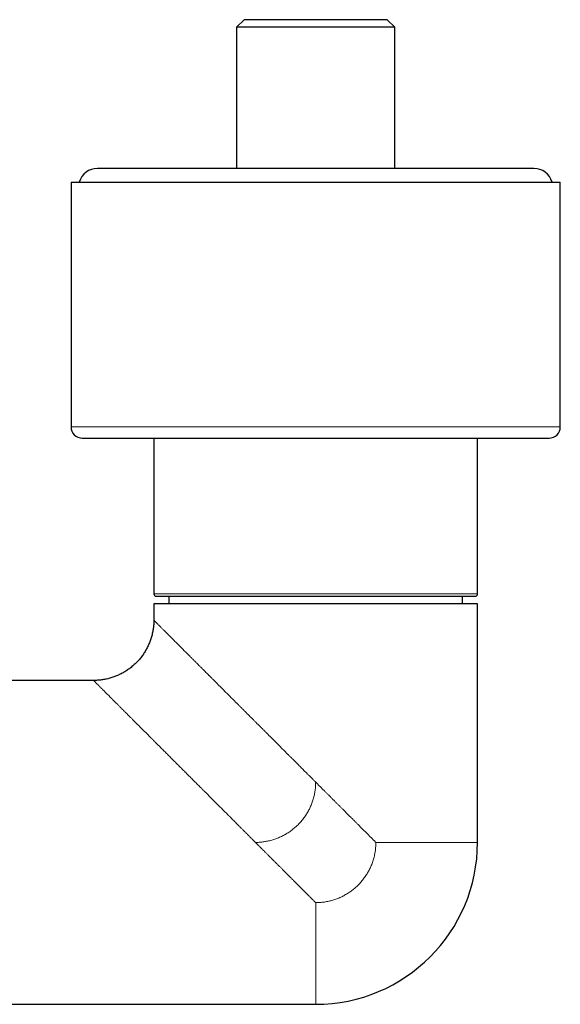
# Model space of a CAD drawing. Header units: millimetres. Extents: x 8 to 887, y 12 to 525.
# Tile 12 of 35: x 494 to 566, y 200 to 331. Entities that reach past the tile are written whole.
import ezdxf

# ---------------------------------------------------------------- set-up
doc = ezdxf.new("R2010")
doc.units = ezdxf.units.MM

msp = doc.modelspace()

# ---------------------------------------------------------------- linework, layer by layer
at = {"color": 7, "linetype": 'Continuous', "lineweight": 30}
for p, q in [((524, 331.13), (523, 330.13)), ((543, 331.13), (524, 331.13)), ((544, 330.13), (543, 331.13)), ((523, 330.13), (523, 311.38)), ((544, 330.13), (523, 330.13)), ((544, 311.38), (544, 330.13)), ((562.5, 311.38), (504.5, 311.38)), ((501, 309.58), (501, 277.08)), ((501, 309.58), (566, 309.58)), ((566, 277.08), (566, 309.58)), ((512, 275.58), (512, 254.88)), ((555, 254.88), (555, 275.58)), ((514, 254.58), (514, 253.58)), ((553, 253.58), (553, 254.58)), ((512, 253.58), (512, 251.4)), ((555, 253.58), (512, 253.58)), ((555, 221.9), (555, 253.58)), ((504, 243.4), (482.05, 243.4)), ((489.3, 200.4), (533.5, 200.4))]:
    msp.add_line(p, q, dxfattribs=at)
at = {"color": 252, "linetype": 'Continuous', "lineweight": 0}
for p, q in [((501, 277.08), (566, 277.08)), ((512, 254.88), (533.5, 254.88)), ((533.5, 254.88), (555, 254.88)), ((555, 221.9), (541.5, 221.9)), ((533.5, 200.4), (533.5, 213.9))]:
    msp.add_line(p, q, dxfattribs=at)
at = {"color": 7, "linetype": 'Continuous', "lineweight": 30}
for centre, radius, start, end in [((504.5, 308.88), 2.5, 90, 163.7398), ((562.5, 308.88), 2.5, 16.2602, 90), ((502.5, 277.08), 1.5, 180, 270), ((564.5, 277.08), 1.5, 270, 0), ((512.3, 254.88), 0.3, 180, 270), ((554.7, 254.88), 0.3, 270, 0), ((533.5, 221.9), 21.5, 270, 0)]:
    msp.add_arc(centre, radius, start, end, dxfattribs=at)
for points, knots in [([(502.5, 275.58), (502.5, 275.58), (502.5, 275.58), (502.52, 275.58), (502.54, 275.58), (502.57, 275.58), (502.6, 275.58), (502.63, 275.58), (502.65, 275.58), (502.67, 275.58), (502.69, 275.58), (502.71, 275.58), (502.75, 275.58), (502.82, 275.58), (502.91, 275.58), (503.02, 275.58), (503.14, 275.58), (503.27, 275.58), (503.4, 275.58), (503.53, 275.58), (503.64, 275.58), (503.75, 275.58), (503.88, 275.58), (504, 275.58), (504.13, 275.58), (504.28, 275.58), (504.45, 275.58), (504.65, 275.58), (504.86, 275.58), (505.08, 275.58), (505.31, 275.58), (505.54, 275.58), (505.78, 275.58), (506.03, 275.58), (506.21, 275.58), (506.29, 275.58)], [0, 0, 0, 0, 0.030549, 0.0682047, 0.1013496, 0.1345113, 0.1676989, 0.1807462, 0.1937994, 0.2068592, 0.219926, 0.2330004, 0.2460831, 0.2867209, 0.3272969, 0.3678279, 0.4083306, 0.4488216, 0.4893176, 0.5166021, 0.5439015, 0.5712211, 0.5985659, 0.625941, 0.6522294, 0.6780301, 0.7141136, 0.7501641, 0.7861935, 0.8222134, 0.8582357, 0.8936285, 0.929046, 0.9644995, 1, 1, 1, 1]), ([(506.29, 275.58), (506.39, 275.58), (506.58, 275.58), (506.88, 275.58), (507.19, 275.58), (507.51, 275.58), (507.84, 275.58), (508.14, 275.58), (508.41, 275.58), (508.64, 275.58), (508.88, 275.58), (509.13, 275.58), (509.38, 275.58), (509.64, 275.58), (509.95, 275.58), (510.3, 275.58), (510.7, 275.58), (511.11, 275.58), (511.52, 275.58), (511.9, 275.58), (512.26, 275.58), (512.57, 275.58), (512.83, 275.58), (513.03, 275.58), (513.15, 275.58), (513.28, 275.58), (513.41, 275.58), (513.54, 275.58), (513.78, 275.58), (514.13, 275.58), (514.59, 275.58), (515.06, 275.58), (515.53, 275.58), (516.01, 275.58), (516.44, 275.58), (516.82, 275.58), (517.16, 275.58), (517.49, 275.58), (517.83, 275.58), (518.17, 275.58), (518.52, 275.58), (518.92, 275.58), (519.39, 275.58), (519.93, 275.58), (520.47, 275.58), (521.01, 275.58), (521.56, 275.58), (522.1, 275.58), (522.63, 275.58), (523.16, 275.58), (523.7, 275.58), (524.23, 275.58), (524.78, 275.58), (525.35, 275.58), (525.93, 275.58), (526.51, 275.58), (527.09, 275.58), (527.67, 275.58), (528.2, 275.58), (528.66, 275.58), (529.05, 275.58), (529.45, 275.58), (529.85, 275.58), (530.25, 275.58), (530.65, 275.58), (531.11, 275.58), (531.64, 275.58), (532.22, 275.58), (532.81, 275.58), (533.39, 275.58), (533.97, 275.58), (534.53, 275.58), (535.07, 275.58), (535.58, 275.58), (535.99, 275.58), (536.3, 275.58), (536.5, 275.58), (536.7, 275.58), (536.9, 275.58), (537.1, 275.58), (537.45, 275.58), (537.93, 275.58), (538.55, 275.58), (539.17, 275.58), (539.79, 275.58), (540.4, 275.58), (540.94, 275.58), (541.42, 275.58), (541.83, 275.58), (542.23, 275.58), (542.64, 275.58), (543.04, 275.58), (543.43, 275.58), (543.86, 275.58), (544.34, 275.58), (544.86, 275.58), (545.38, 275.58), (545.89, 275.58), (546.4, 275.58), (546.9, 275.58), (547.39, 275.58), (547.88, 275.58), (548.38, 275.58), (548.88, 275.58), (549.39, 275.58), (549.9, 275.58), (550.4, 275.58), (550.89, 275.58), (551.33, 275.58), (551.7, 275.58), (552.03, 275.58), (552.34, 275.58), (552.66, 275.58), (552.98, 275.58), (553.3, 275.58), (553.66, 275.58), (554.07, 275.58), (554.51, 275.58), (554.94, 275.58), (555.36, 275.58), (555.74, 275.58), (556.08, 275.58), (556.37, 275.58), (556.61, 275.58), (556.78, 275.58), (556.89, 275.58), (557, 275.58), (557.11, 275.58), (557.22, 275.58), (557.42, 275.58), (557.7, 275.58), (558.07, 275.58), (558.42, 275.58), (558.76, 275.58), (559.1, 275.58), (559.38, 275.58), (559.63, 275.58), (559.84, 275.58), (560.05, 275.58), (560.25, 275.58), (560.45, 275.58), (560.64, 275.58), (560.86, 275.58), (561.11, 275.58), (561.37, 275.58), (561.63, 275.58), (561.87, 275.58), (562.11, 275.58), (562.33, 275.58), (562.54, 275.58), (562.73, 275.58), (562.91, 275.58), (563.08, 275.58), (563.25, 275.58), (563.41, 275.58), (563.56, 275.58), (563.7, 275.58), (563.83, 275.58), (563.95, 275.58), (564.04, 275.58), (564.12, 275.58), (564.18, 275.58), (564.24, 275.58), (564.29, 275.58), (564.33, 275.58), (564.37, 275.58), (564.41, 275.58), (564.45, 275.58), (564.48, 275.58), (564.49, 275.58), (564.5, 275.58), (564.5, 275.58), (564.5, 275.58)], [0, 0, 0, 0, 0.007255, 0.014499, 0.021737, 0.02897, 0.036201, 0.043433, 0.048305, 0.053179, 0.058057, 0.062939, 0.067825, 0.072921, 0.078099, 0.085339, 0.092572, 0.0998, 0.107026, 0.114253, 0.119555, 0.124859, 0.130168, 0.132254, 0.134342, 0.13643, 0.13852, 0.14061, 0.142701, 0.149858, 0.157003, 0.16414, 0.171272, 0.1784, 0.185527, 0.190329, 0.195131, 0.199936, 0.204745, 0.209557, 0.214374, 0.219196, 0.226506, 0.233804, 0.241093, 0.248376, 0.255655, 0.262934, 0.269799, 0.276667, 0.283542, 0.290426, 0.29732, 0.304629, 0.311927, 0.319217, 0.3265, 0.333779, 0.341058, 0.345961, 0.350865, 0.355773, 0.360683, 0.365598, 0.370518, 0.375444, 0.3826, 0.389746, 0.396883, 0.404014, 0.411142, 0.41827, 0.424544, 0.43082, 0.437102, 0.439572, 0.442042, 0.444514, 0.446988, 0.449462, 0.451939, 0.459631, 0.467311, 0.474983, 0.482649, 0.490313, 0.497978, 0.503142, 0.50831, 0.513481, 0.518657, 0.523838, 0.528814, 0.533697, 0.540526, 0.54735, 0.554169, 0.560987, 0.567805, 0.574505, 0.581209, 0.58792, 0.59464, 0.601894, 0.609138, 0.616375, 0.623608, 0.630839, 0.638071, 0.642943, 0.647818, 0.652696, 0.657578, 0.662465, 0.667561, 0.672738, 0.679979, 0.687212, 0.69444, 0.701666, 0.708893, 0.714195, 0.719499, 0.724807, 0.726894, 0.728982, 0.73107, 0.733159, 0.73525, 0.737341, 0.744498, 0.751643, 0.75878, 0.765912, 0.77304, 0.780167, 0.784968, 0.789771, 0.794576, 0.799384, 0.804197, 0.809014, 0.813836, 0.821146, 0.828444, 0.835733, 0.843016, 0.850295, 0.857574, 0.864438, 0.871307, 0.878182, 0.885065, 0.89196, 0.899269, 0.906567, 0.913856, 0.921139, 0.928419, 0.935698, 0.940601, 0.945505, 0.950413, 0.955323, 0.960238, 0.965158, 0.970084, 0.97724, 0.984386, 0.991523, 0.998654, 1, 1, 1, 1]), ([(512.3, 254.58), (512.3, 254.58), (512.3, 254.58), (512.31, 254.58), (512.32, 254.58), (512.33, 254.58), (512.35, 254.58), (512.36, 254.58), (512.38, 254.58), (512.41, 254.58), (512.43, 254.58), (512.47, 254.58), (512.53, 254.58), (512.61, 254.58), (512.7, 254.58), (512.81, 254.58), (512.92, 254.58), (513.01, 254.58), (513.1, 254.58), (513.2, 254.58), (513.3, 254.58), (513.4, 254.58), (513.52, 254.58), (513.67, 254.58), (513.85, 254.58), (514.04, 254.58), (514.24, 254.58), (514.45, 254.58), (514.66, 254.58), (514.89, 254.58), (515.13, 254.58), (515.38, 254.58), (515.64, 254.58), (515.9, 254.58), (516.15, 254.58), (516.37, 254.58), (516.56, 254.58), (516.75, 254.58), (516.95, 254.58), (517.16, 254.58), (517.41, 254.58), (517.7, 254.58), (518.05, 254.58), (518.4, 254.58), (518.69, 254.58), (518.92, 254.58), (519.09, 254.58), (519.25, 254.58), (519.42, 254.58), (519.6, 254.58), (519.77, 254.58), (520.01, 254.58), (520.31, 254.58), (520.69, 254.58), (521.08, 254.58), (521.47, 254.58), (521.82, 254.58), (522.13, 254.58), (522.4, 254.58), (522.67, 254.58), (522.94, 254.58), (523.21, 254.58), (523.54, 254.58), (523.92, 254.58), (524.36, 254.58), (524.81, 254.58), (525.26, 254.58), (525.71, 254.58), (526.16, 254.58), (526.61, 254.58), (527.07, 254.58), (527.53, 254.58), (528, 254.58), (528.48, 254.58), (528.96, 254.58), (529.43, 254.58), (529.86, 254.58), (530.23, 254.58), (530.55, 254.58), (530.87, 254.58), (531.19, 254.58), (531.51, 254.58), (531.88, 254.58), (532.31, 254.58), (532.79, 254.58), (533.26, 254.58), (533.74, 254.58), (534.14, 254.58), (534.46, 254.58), (534.69, 254.58), (534.93, 254.58), (535.16, 254.58), (535.4, 254.58), (535.63, 254.58), (535.87, 254.58), (536.19, 254.58), (536.61, 254.58), (537.12, 254.58), (537.63, 254.58), (538.13, 254.58), (538.58, 254.58), (538.96, 254.58), (539.29, 254.58), (539.61, 254.58), (539.93, 254.58), (540.25, 254.58), (540.6, 254.58), (541.01, 254.58), (541.46, 254.58), (541.91, 254.58), (542.36, 254.58), (542.8, 254.58), (543.23, 254.58), (543.52, 254.58), (543.66, 254.58)], [0, 0, 0, 0, 0.005556, 0.016466, 0.021825, 0.027186, 0.032548, 0.037914, 0.043283, 0.048656, 0.054034, 0.059418, 0.07119, 0.082941, 0.09468, 0.106412, 0.118146, 0.125832, 0.133524, 0.141223, 0.148931, 0.156444, 0.163711, 0.174821, 0.18592, 0.197013, 0.208108, 0.219208, 0.230322, 0.241453, 0.252555, 0.26364, 0.274714, 0.285784, 0.296854, 0.304105, 0.311362, 0.318624, 0.325894, 0.333372, 0.341078, 0.352621, 0.36415, 0.375674, 0.387197, 0.392373, 0.39755, 0.40273, 0.407914, 0.413101, 0.418292, 0.423489, 0.434441, 0.445374, 0.456295, 0.467207, 0.478118, 0.485263, 0.492412, 0.499565, 0.506725, 0.513892, 0.521069, 0.532255, 0.543422, 0.554574, 0.565719, 0.576861, 0.587807, 0.598763, 0.609735, 0.620726, 0.631913, 0.64308, 0.654232, 0.665376, 0.676518, 0.683815, 0.691116, 0.698421, 0.705734, 0.713054, 0.720385, 0.731337, 0.74227, 0.75319, 0.764103, 0.775013, 0.780372, 0.785733, 0.791095, 0.796461, 0.80183, 0.807203, 0.812581, 0.817965, 0.829737, 0.841488, 0.853227, 0.864959, 0.876693, 0.884379, 0.892071, 0.89977, 0.907478, 0.914991, 0.922259, 0.93337, 0.94447, 0.955563, 0.966657, 0.977758, 0.98887, 1, 1, 1, 1]), ([(543.66, 254.58), (543.81, 254.58), (544.09, 254.58), (544.51, 254.58), (544.92, 254.58), (545.33, 254.58), (545.68, 254.58), (545.99, 254.58), (546.24, 254.58), (546.5, 254.58), (546.75, 254.58), (547, 254.58), (547.3, 254.58), (547.64, 254.58), (548.02, 254.58), (548.38, 254.58), (548.67, 254.58), (548.89, 254.58), (549.05, 254.58), (549.2, 254.58), (549.35, 254.58), (549.5, 254.58), (549.65, 254.58), (549.85, 254.58), (550.1, 254.58), (550.4, 254.58), (550.68, 254.58), (550.96, 254.58), (551.2, 254.58), (551.4, 254.58), (551.56, 254.58), (551.72, 254.58), (551.88, 254.58), (552.04, 254.58), (552.22, 254.58), (552.42, 254.58), (552.63, 254.58), (552.84, 254.58), (553.03, 254.58), (553.22, 254.58), (553.39, 254.58), (553.55, 254.58), (553.7, 254.58), (553.85, 254.58), (553.98, 254.58), (554.1, 254.58), (554.21, 254.58), (554.31, 254.58), (554.39, 254.58), (554.45, 254.58), (554.49, 254.58), (554.54, 254.58), (554.57, 254.58), (554.61, 254.58), (554.64, 254.58), (554.67, 254.58), (554.69, 254.58), (554.7, 254.58), (554.7, 254.58), (554.7, 254.58)], [0, 0, 0, 0, 0.021472, 0.042912, 0.064329, 0.085736, 0.107144, 0.121167, 0.135199, 0.149242, 0.1633, 0.177761, 0.192663, 0.214986, 0.237283, 0.259567, 0.281852, 0.291861, 0.301874, 0.311892, 0.321916, 0.331947, 0.341987, 0.352036, 0.373217, 0.39436, 0.415479, 0.436582, 0.457682, 0.471501, 0.485325, 0.499159, 0.513005, 0.526866, 0.540745, 0.562378, 0.583973, 0.60554, 0.627092, 0.648639, 0.669809, 0.690997, 0.712214, 0.733471, 0.755105, 0.776699, 0.798267, 0.819818, 0.841366, 0.855478, 0.869596, 0.883724, 0.897865, 0.912022, 0.926198, 0.947379, 0.968523, 0.989641, 1, 1, 1, 1]), ([(512, 251.4), (512, 251.31), (512, 251.12), (511.98, 250.85), (511.96, 250.58), (511.93, 250.31), (511.88, 250.03), (511.83, 249.75), (511.77, 249.48), (511.69, 249.2), (511.61, 248.93), (511.52, 248.65), (511.41, 248.39), (511.3, 248.13), (511.18, 247.87), (511.05, 247.62), (510.91, 247.37), (510.77, 247.13), (510.61, 246.89), (510.44, 246.65), (510.26, 246.42), (510.08, 246.2), (509.9, 245.99), (509.71, 245.79), (509.51, 245.6), (509.3, 245.41), (509.09, 245.23), (508.87, 245.05), (508.63, 244.88), (508.4, 244.71), (508.15, 244.56), (507.91, 244.42), (507.66, 244.29), (507.42, 244.17), (507.17, 244.06), (506.93, 243.95), (506.67, 243.86), (506.41, 243.77), (506.14, 243.69), (505.87, 243.62), (505.6, 243.56), (505.33, 243.51), (505.06, 243.47), (504.8, 243.44), (504.53, 243.42), (504.27, 243.4), (504.09, 243.4), (504, 243.4)], [0, 0, 0, 0, 0.022036, 0.043722, 0.065383, 0.087227, 0.109355, 0.131763, 0.154348, 0.176909, 0.200226, 0.223174, 0.245871, 0.268419, 0.290903, 0.313393, 0.335944, 0.3586, 0.381388, 0.404323, 0.427407, 0.450627, 0.472623, 0.494679, 0.51675, 0.53878, 0.560729, 0.583888, 0.606906, 0.629779, 0.652518, 0.675149, 0.69771, 0.718964, 0.740259, 0.761662, 0.783255, 0.805133, 0.827341, 0.849667, 0.871892, 0.893881, 0.915585, 0.936658, 0.957603, 0.978621, 1, 1, 1, 1])]:
    msp.add_open_spline(points, degree=3, knots=knots, dxfattribs=at)
at = {"color": 252, "linetype": 'Continuous', "lineweight": 0}
for points, knots in [([(533.5, 229.9), (533.41, 229.99), (533.22, 230.18), (532.95, 230.45), (532.69, 230.71), (532.43, 230.97), (532.19, 231.21), (531.95, 231.44), (531.73, 231.67), (531.53, 231.87), (531.32, 232.08), (531.13, 232.27), (530.94, 232.46), (530.76, 232.63), (530.59, 232.81), (530.43, 232.97), (530.27, 233.13), (530.16, 233.24), (530.08, 233.32), (530.04, 233.36), (530.01, 233.39), (529.97, 233.43), (529.93, 233.47), (529.89, 233.51), (529.84, 233.56), (529.67, 233.73), (529.4, 234), (529.02, 234.38), (528.65, 234.75), (528.28, 235.12), (527.93, 235.47), (527.59, 235.81), (527.25, 236.15), (526.93, 236.47), (526.62, 236.78), (526.4, 237), (526.26, 237.14), (526.21, 237.19), (526.15, 237.24), (526.1, 237.3), (526.05, 237.35), (526, 237.4), (525.95, 237.45), (525.81, 237.59), (525.59, 237.81), (525.3, 238.1), (525, 238.4), (524.69, 238.71), (524.38, 239.02), (524.06, 239.34), (523.76, 239.64), (523.46, 239.94), (523.23, 240.17), (523.08, 240.32), (522.99, 240.41), (522.91, 240.49), (522.82, 240.58), (522.72, 240.68), (522.63, 240.77), (522.53, 240.87), (522.34, 241.06), (522.05, 241.35), (521.68, 241.72), (521.31, 242.09), (520.95, 242.45), (520.61, 242.79), (520.27, 243.13), (519.93, 243.47), (519.69, 243.71), (519.54, 243.86), (519.47, 243.93), (519.39, 244.01), (519.32, 244.08), (519.25, 244.15), (519.18, 244.22), (519.11, 244.29), (518.99, 244.41), (518.82, 244.58), (518.59, 244.81), (518.36, 245.04), (518.11, 245.29), (517.85, 245.55), (517.56, 245.84), (517.26, 246.14), (516.97, 246.43), (516.75, 246.65), (516.62, 246.78), (516.55, 246.84), (516.49, 246.91), (516.43, 246.97), (516.37, 247.03), (516.31, 247.09), (516.25, 247.15), (516.15, 247.25), (516, 247.4), (515.81, 247.59), (515.61, 247.79), (515.41, 247.99), (515.21, 248.19), (515.01, 248.39), (514.81, 248.59), (514.62, 248.78), (514.43, 248.97), (514.3, 249.1), (514.2, 249.2), (514.15, 249.25), (514.09, 249.31), (514.04, 249.36), (513.99, 249.41), (513.94, 249.46), (513.86, 249.54), (513.75, 249.65), (513.61, 249.79), (513.47, 249.93), (513.33, 250.07), (513.19, 250.21), (513.06, 250.34), (512.93, 250.47), (512.81, 250.59), (512.7, 250.7), (512.61, 250.79), (512.55, 250.85), (512.5, 250.9), (512.45, 250.95), (512.4, 251), (512.36, 251.04), (512.32, 251.08), (512.27, 251.13), (512.22, 251.18), (512.16, 251.24), (512.11, 251.29), (512.07, 251.33), (512.04, 251.36), (512.02, 251.38), (512, 251.4), (512, 251.4), (512, 251.4)], [0, 0, 0, 0, 0.00963, 0.018972, 0.028026, 0.036793, 0.045273, 0.053465, 0.060925, 0.06813, 0.075079, 0.081772, 0.08821, 0.094392, 0.100319, 0.10599, 0.111405, 0.116565, 0.117939, 0.119293, 0.120629, 0.121945, 0.123242, 0.124519, 0.126317, 0.128435, 0.14159, 0.154891, 0.1679, 0.180616, 0.193039, 0.20517, 0.216799, 0.228146, 0.239211, 0.249994, 0.251855, 0.253713, 0.255566, 0.257416, 0.259261, 0.261103, 0.262941, 0.264775, 0.276212, 0.286293, 0.296251, 0.307944, 0.319463, 0.330807, 0.341977, 0.352973, 0.363794, 0.36695, 0.37009, 0.373215, 0.376547, 0.380161, 0.383762, 0.387351, 0.390926, 0.405302, 0.419465, 0.433416, 0.447153, 0.46068, 0.473995, 0.4871, 0.499996, 0.502916, 0.505828, 0.508732, 0.511627, 0.514515, 0.517395, 0.520267, 0.523131, 0.53208, 0.54095, 0.551408, 0.561756, 0.571995, 0.585536, 0.598884, 0.61204, 0.625005, 0.627911, 0.630809, 0.6337, 0.636584, 0.639459, 0.642328, 0.645189, 0.648042, 0.656961, 0.665807, 0.676245, 0.686581, 0.696818, 0.707676, 0.718424, 0.729062, 0.739592, 0.750016, 0.753301, 0.756577, 0.759845, 0.763105, 0.766356, 0.769599, 0.772834, 0.781688, 0.790482, 0.800874, 0.811187, 0.82142, 0.832301, 0.843099, 0.853815, 0.864455, 0.87502, 0.880738, 0.88644, 0.892129, 0.897803, 0.903464, 0.909112, 0.914748, 0.92505, 0.935317, 0.945553, 0.956488, 0.967396, 0.978281, 0.989147, 1, 1, 1, 1]), ([(525.5, 221.9), (525.39, 222.01), (525.17, 222.23), (524.85, 222.55), (524.54, 222.86), (524.24, 223.16), (523.95, 223.45), (523.68, 223.72), (523.43, 223.97), (523.18, 224.22), (522.95, 224.45), (522.72, 224.68), (522.51, 224.89), (522.31, 225.09), (522.17, 225.23), (522.08, 225.32), (522.03, 225.37), (521.99, 225.41), (521.95, 225.45), (521.9, 225.5), (521.84, 225.56), (521.68, 225.72), (521.4, 226), (521.02, 226.38), (520.65, 226.75), (520.28, 227.12), (519.93, 227.47), (519.57, 227.83), (519.22, 228.19), (518.87, 228.53), (518.64, 228.76), (518.51, 228.89), (518.48, 228.92), (518.45, 228.95), (518.41, 228.99), (518.38, 229.02), (518.35, 229.05), (518.17, 229.23), (517.84, 229.56), (517.38, 230.02), (516.93, 230.47), (516.49, 230.91), (516.14, 231.26), (515.86, 231.54), (515.66, 231.74), (515.46, 231.94), (515.26, 232.14), (515.06, 232.34), (514.86, 232.54), (514.65, 232.75), (514.36, 233.04), (514.01, 233.39), (513.59, 233.81), (513.18, 234.22), (512.8, 234.6), (512.45, 234.95), (512.13, 235.27), (511.91, 235.49), (511.79, 235.61), (511.76, 235.64), (511.72, 235.68), (511.68, 235.72), (511.65, 235.75), (511.5, 235.9), (511.24, 236.16), (510.89, 236.51), (510.54, 236.86), (510.2, 237.2), (509.86, 237.54), (509.52, 237.88), (509.2, 238.2), (508.98, 238.42), (508.86, 238.54), (508.83, 238.57), (508.79, 238.61), (508.75, 238.65), (508.72, 238.68), (508.59, 238.81), (508.36, 239.04), (508.06, 239.34), (507.76, 239.64), (507.48, 239.92), (507.23, 240.17), (507.02, 240.38), (506.83, 240.57), (506.7, 240.7), (506.6, 240.8), (506.55, 240.85), (506.5, 240.9), (506.45, 240.95), (506.4, 241), (506.35, 241.05), (506.3, 241.1), (506.2, 241.2), (506.06, 241.34), (505.86, 241.54), (505.68, 241.72), (505.51, 241.89), (505.35, 242.05), (505.2, 242.2), (505.07, 242.33), (504.95, 242.45), (504.86, 242.54), (504.79, 242.61), (504.75, 242.65), (504.71, 242.69), (504.67, 242.73), (504.64, 242.76), (504.57, 242.83), (504.49, 242.91), (504.39, 243.01), (504.31, 243.09), (504.23, 243.17), (504.17, 243.23), (504.12, 243.28), (504.07, 243.33), (504.04, 243.36), (504.02, 243.38), (504, 243.4), (504, 243.4), (504, 243.4)], [0, 0, 0, 0, 0.01152, 0.022627, 0.033319, 0.043598, 0.053462, 0.062747, 0.071633, 0.08012, 0.088207, 0.095894, 0.103183, 0.110072, 0.116561, 0.11813, 0.119674, 0.121192, 0.122685, 0.124153, 0.126011, 0.128432, 0.141586, 0.154887, 0.167895, 0.18061, 0.193033, 0.205162, 0.218167, 0.230817, 0.241656, 0.242856, 0.244052, 0.245244, 0.246434, 0.247619, 0.248802, 0.249981, 0.266793, 0.28328, 0.299442, 0.315279, 0.330792, 0.338292, 0.345713, 0.353057, 0.360322, 0.367509, 0.374619, 0.382771, 0.390918, 0.407008, 0.422831, 0.438387, 0.453676, 0.466912, 0.479943, 0.491242, 0.49271, 0.494175, 0.495637, 0.497097, 0.498554, 0.500009, 0.514824, 0.529431, 0.54383, 0.558023, 0.572012, 0.587165, 0.602076, 0.614997, 0.616675, 0.618351, 0.620023, 0.621692, 0.623357, 0.62502, 0.639764, 0.654313, 0.66867, 0.682838, 0.696821, 0.706959, 0.717, 0.726946, 0.729859, 0.732763, 0.73566, 0.738548, 0.741428, 0.744301, 0.747165, 0.750022, 0.762196, 0.774256, 0.786205, 0.798045, 0.809782, 0.821417, 0.831576, 0.841662, 0.851678, 0.855594, 0.8595, 0.863396, 0.867282, 0.871158, 0.875025, 0.88692, 0.898753, 0.910527, 0.92225, 0.933924, 0.945557, 0.956492, 0.967399, 0.978283, 0.989149, 1, 1, 1, 1]), ([(525.5, 221.9), (525.58, 221.9), (525.75, 221.9), (526, 221.91), (526.25, 221.93), (526.49, 221.96), (526.74, 222), (526.99, 222.04), (527.25, 222.09), (527.52, 222.16), (527.79, 222.23), (528.06, 222.32), (528.32, 222.41), (528.58, 222.52), (528.84, 222.63), (529.1, 222.75), (529.35, 222.89), (529.6, 223.03), (529.85, 223.18), (530.09, 223.34), (530.32, 223.51), (530.53, 223.68), (530.75, 223.86), (530.96, 224.05), (531.16, 224.25), (531.37, 224.46), (531.56, 224.68), (531.75, 224.91), (531.93, 225.14), (532.1, 225.38), (532.26, 225.62), (532.4, 225.86), (532.54, 226.09), (532.66, 226.33), (532.78, 226.58), (532.89, 226.83), (532.99, 227.09), (533.09, 227.37), (533.18, 227.65), (533.26, 227.94), (533.33, 228.23), (533.38, 228.52), (533.43, 228.8), (533.46, 229.08), (533.48, 229.35), (533.5, 229.62), (533.5, 229.81), (533.5, 229.9)], [0, 0, 0, 0, 0.020092, 0.039848, 0.059514, 0.079267, 0.099215, 0.119405, 0.139822, 0.162449, 0.185068, 0.207421, 0.229438, 0.251222, 0.27417, 0.297048, 0.319929, 0.342871, 0.365919, 0.389101, 0.411093, 0.433217, 0.455459, 0.477793, 0.50018, 0.523923, 0.547601, 0.57117, 0.594599, 0.617875, 0.641, 0.662677, 0.684258, 0.705777, 0.727282, 0.748833, 0.771819, 0.795038, 0.818613, 0.842559, 0.866574, 0.890402, 0.91258, 0.934474, 0.956183, 0.977917, 1, 1, 1, 1]), ([(541.5, 221.9), (541.4, 222), (541.19, 222.21), (540.87, 222.53), (540.54, 222.86), (540.2, 223.2), (539.86, 223.54), (539.5, 223.9), (539.17, 224.23), (538.86, 224.54), (538.57, 224.83), (538.27, 225.13), (538.04, 225.36), (537.88, 225.52), (537.79, 225.61), (537.7, 225.7), (537.61, 225.79), (537.53, 225.87), (537.42, 225.98), (537.27, 226.13), (537.07, 226.33), (536.83, 226.57), (536.55, 226.85), (536.27, 227.13), (535.98, 227.42), (535.77, 227.63), (535.65, 227.75), (535.62, 227.78), (535.6, 227.8), (535.57, 227.83), (535.54, 227.86), (535.51, 227.89), (535.49, 227.91), (535.45, 227.95), (535.38, 228.02), (535.29, 228.11), (535.18, 228.22), (535.06, 228.34), (534.93, 228.47), (534.79, 228.61), (534.65, 228.75), (534.5, 228.9), (534.34, 229.06), (534.18, 229.22), (534.02, 229.38), (533.85, 229.55), (533.68, 229.72), (533.56, 229.84), (533.5, 229.9)], [0, 0, 0, 0, 0.0397639, 0.0805181, 0.1222628, 0.1649985, 0.2087254, 0.2534438, 0.2991541, 0.3350271, 0.3714885, 0.4085383, 0.4461767, 0.4573289, 0.4685319, 0.4797854, 0.4910897, 0.5019318, 0.5109805, 0.5326732, 0.5548769, 0.5878937, 0.6219793, 0.6571339, 0.6933574, 0.7301053, 0.7337705, 0.7374457, 0.7411309, 0.7448261, 0.7485314, 0.7513454, 0.7535957, 0.7558761, 0.7671459, 0.7790954, 0.7917245, 0.8069007, 0.8229546, 0.8398861, 0.8576953, 0.8763821, 0.8959465, 0.9151968, 0.9352273, 0.956038, 0.9776289, 1, 1, 1, 1]), ([(533.5, 213.9), (533.4, 214), (533.19, 214.21), (532.87, 214.53), (532.54, 214.86), (532.2, 215.2), (531.86, 215.54), (531.5, 215.9), (531.17, 216.23), (530.85, 216.54), (530.56, 216.84), (530.27, 217.13), (530.04, 217.36), (529.88, 217.52), (529.79, 217.61), (529.7, 217.7), (529.61, 217.79), (529.53, 217.87), (529.42, 217.98), (529.27, 218.13), (529.07, 218.33), (528.83, 218.57), (528.55, 218.85), (528.27, 219.13), (527.98, 219.42), (527.77, 219.63), (527.65, 219.75), (527.62, 219.78), (527.59, 219.8), (527.57, 219.83), (527.54, 219.86), (527.51, 219.89), (527.49, 219.91), (527.45, 219.95), (527.38, 220.02), (527.28, 220.12), (527.18, 220.22), (527.06, 220.34), (526.93, 220.47), (526.79, 220.61), (526.64, 220.76), (526.49, 220.91), (526.34, 221.06), (526.18, 221.22), (526.02, 221.38), (525.85, 221.55), (525.68, 221.72), (525.56, 221.84), (525.5, 221.9)], [0, 0, 0, 0, 0.039803, 0.080588, 0.122357, 0.165108, 0.208844, 0.253563, 0.299266, 0.335129, 0.371575, 0.408606, 0.44622, 0.457364, 0.468559, 0.479804, 0.491099, 0.501937, 0.510998, 0.532716, 0.554939, 0.587972, 0.622062, 0.657209, 0.693411, 0.730126, 0.733787, 0.737459, 0.74114, 0.744831, 0.748532, 0.751366, 0.753653, 0.755969, 0.767395, 0.779477, 0.792216, 0.80749, 0.823611, 0.840581, 0.858399, 0.877065, 0.89658, 0.915756, 0.935686, 0.95637, 0.977808, 1, 1, 1, 1]), ([(533.5, 213.9), (533.6, 213.9), (533.79, 213.9), (534.09, 213.92), (534.38, 213.95), (534.67, 213.98), (534.96, 214.03), (535.24, 214.09), (535.51, 214.16), (535.78, 214.23), (536.04, 214.31), (536.3, 214.41), (536.57, 214.51), (536.83, 214.62), (537.09, 214.75), (537.35, 214.89), (537.61, 215.03), (537.86, 215.19), (538.1, 215.35), (538.32, 215.52), (538.54, 215.69), (538.75, 215.86), (538.96, 216.05), (539.16, 216.24), (539.36, 216.45), (539.56, 216.67), (539.74, 216.89), (539.92, 217.13), (540.09, 217.37), (540.25, 217.61), (540.4, 217.85), (540.53, 218.09), (540.66, 218.33), (540.78, 218.58), (540.89, 218.84), (541, 219.11), (541.1, 219.39), (541.18, 219.67), (541.26, 219.95), (541.33, 220.24), (541.38, 220.52), (541.43, 220.8), (541.46, 221.07), (541.48, 221.35), (541.5, 221.62), (541.5, 221.81), (541.5, 221.9)], [0, 0, 0, 0, 0.023374, 0.046684, 0.069969, 0.093273, 0.116635, 0.140014, 0.161991, 0.183946, 0.205911, 0.227919, 0.25, 0.273298, 0.296573, 0.319861, 0.343196, 0.366612, 0.389946, 0.411864, 0.433804, 0.455789, 0.477846, 0.5, 0.523216, 0.546454, 0.569743, 0.593111, 0.616585, 0.639922, 0.661822, 0.683757, 0.70575, 0.727824, 0.750001, 0.773256, 0.796517, 0.81981, 0.843163, 0.866601, 0.889997, 0.911971, 0.933935, 0.955913, 0.977927, 1, 1, 1, 1])]:
    msp.add_open_spline(points, degree=3, knots=knots, dxfattribs=at)

doc.saveas('drawing.dxf')
